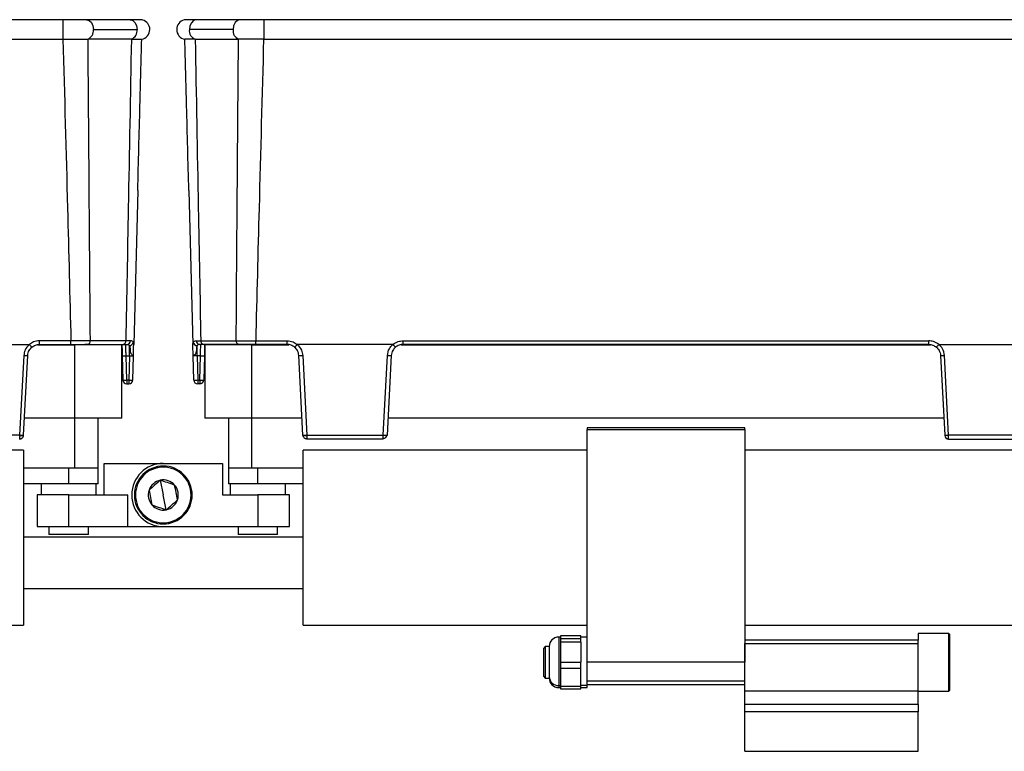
# Model space of a CAD drawing. Header units: millimetres. Extents: x -724 to 2929, y 427 to 799.
# Tile 43 of 48: x 2027 to 2151, y 587 to 680. Entities that reach past the tile are written whole.
import ezdxf

# ---------------------------------------------------------------- set-up
doc = ezdxf.new("R2010")
doc.units = ezdxf.units.MM

# ---------------------------------------------------------------- blocks, each defined once
blk = doc.blocks.new('Drawing View6')
at = {"color": 7, "linetype": 'Continuous', "lineweight": 25}
for p, q in [((-513.01, 0), (-615.02, 0)), ((-513.01, 0), (-513.01, -2.49)), ((-504.46, 0), (-510, 0)), ((-490.52, 0), (-496.06, 0)), ((-487.52, 0), (-487.52, -2.49)), ((-385.51, 0), (-487.52, 0)), ((-615.02, -2.49), (-513.01, -2.49)), ((-509.85, -2.48), (-509.8, -2.48)), ((-504.31, -2.48), (-509.8, -2.48)), ((-509.12, -1.25), (-503.58, -1.25)), ((-491.41, -1.25), (-496.95, -1.25)), ((-496.21, -2.48), (-490.72, -2.48)), ((-490.68, -2.48), (-490.72, -2.48)), ((-487.52, -2.49), (-385.51, -2.49)), ((-503.5, -21.65), (-504.01, -41.18)), ((-497.02, -21.65), (-496.51, -41.18)), ((-529.38, -41.18), (-517.25, -41.18)), ((-511.98, -40.72), (-515.96, -40.72)), ((-515.96, -41.18), (-515.96, -40.72)), ((-515.96, -41.18), (-511.98, -41.18)), ((-511.98, -41.18), (-511.98, -40.72)), ((-509.86, -41.18), (-510.22, -41.18)), ((-509.86, -41.18), (-505.37, -41.18)), ((-505.02, -40.71), (-509.51, -40.71)), ((-504.44, -40.71), (-505.02, -40.71)), ((-505.02, -41.23), (-505.02, -41.18)), ((-504.02, -41.35), (-504.01, -41.18)), ((-496.51, -41.35), (-496.51, -41.18)), ((-496.09, -40.71), (-495.5, -40.71)), ((-495.5, -40.71), (-491.01, -40.71)), ((-495.5, -41.23), (-495.5, -41.18)), ((-490.67, -41.18), (-495.15, -41.18)), ((-490.67, -41.18), (-490.31, -41.18)), ((-488.54, -40.72), (-484.56, -40.72)), ((-488.54, -41.18), (-488.54, -40.72)), ((-484.56, -41.18), (-488.54, -41.18)), ((-484.56, -41.18), (-484.56, -40.72)), ((-471.14, -41.18), (-483.27, -41.18)), ((-469.85, -40.72), (-403.17, -40.72)), ((-469.85, -41.18), (-469.85, -40.72)), ((-403.17, -41.18), (-469.85, -41.18)), ((-403.17, -41.18), (-403.17, -40.72)), ((-401.88, -41.18), (-389.75, -41.18)), ((-516.19, -41.22), (-511.51, -41.22)), ((-511.51, -41.22), (-511.51, -50.52)), ((-505.51, -41.22), (-511.51, -41.22)), ((-505.51, -50.52), (-505.51, -41.22)), ((-504.55, -42.65), (-504.55, -41.34)), ((-504.02, -41.64), (-504.02, -41.35)), ((-496.5, -41.64), (-496.51, -41.35)), ((-495.97, -42.65), (-495.97, -41.34)), ((-495.01, -41.22), (-495.01, -50.52)), ((-489.01, -41.22), (-495.01, -41.22)), ((-489.01, -50.52), (-489.01, -41.22)), ((-489.01, -41.22), (-484.33, -41.22)), ((-470.08, -41.22), (-402.94, -41.22)), ((-517.95, -42.59), (-518.48, -52.7)), ((-517.99, -52.71), (-517.46, -42.61)), ((-505.47, -42.65), (-505.39, -45.7)), ((-504.97, -42.65), (-504.55, -42.65)), ((-504.89, -45.7), (-504.97, -42.65)), ((-504.55, -42.65), (-504.63, -45.7)), ((-504.13, -45.7), (-504.05, -42.65)), ((-496.39, -45.7), (-496.47, -42.65)), ((-495.55, -42.65), (-495.97, -42.65)), ((-495.97, -42.65), (-495.89, -45.7)), ((-495.63, -45.7), (-495.55, -42.65)), ((-495.05, -42.65), (-495.13, -45.7)), ((-482.54, -52.71), (-483.07, -42.61)), ((-482.58, -42.59), (-482.05, -52.7)), ((-472.37, -52.7), (-471.84, -42.59)), ((-471.35, -42.61), (-471.88, -52.71)), ((-401.68, -42.61), (-401.15, -52.71)), ((-400.66, -52.7), (-401.19, -42.59)), ((-504.63, -45.7), (-504.89, -45.7)), ((-504.89, -45.7), (-504.89, -46.18)), ((-504.89, -46.18), (-504.63, -46.18)), ((-504.63, -45.7), (-504.63, -46.18)), ((-495.89, -45.7), (-495.63, -45.7)), ((-495.89, -45.7), (-495.89, -46.18)), ((-495.63, -46.18), (-495.89, -46.18)), ((-495.63, -45.7), (-495.63, -46.18)), ((-511.51, -50.52), (-517.87, -50.52)), ((-505.51, -50.52), (-511.51, -50.52)), ((-511.51, -50.52), (-511.51, -56.88)), ((-508.51, -56.88), (-508.51, -50.52)), ((-489.01, -50.52), (-495.01, -50.52)), ((-492.01, -50.52), (-492.01, -56.88)), ((-482.65, -50.52), (-489.01, -50.52)), ((-489.01, -56.88), (-489.01, -50.52)), ((-401.26, -50.52), (-471.76, -50.52)), ((-446.51, -51.78), (-446.51, -51.98)), ((-426.51, -51.78), (-446.51, -51.78)), ((-446.51, -81.5), (-446.51, -51.98)), ((-446.51, -51.98), (-426.51, -51.98)), ((-426.51, -51.98), (-426.51, -51.78)), ((-426.51, -51.98), (-426.51, -81.5)), ((-518.48, -52.7), (-528.16, -52.7)), ((-482.05, -52.7), (-472.37, -52.7)), ((-472.37, -53.18), (-482.04, -53.18)), ((-390.98, -52.7), (-400.66, -52.7)), ((-400.66, -53.18), (-390.99, -53.18)), ((-518.01, -54.58), (-554.01, -54.58)), ((-518.01, -54.58), (-518.01, -76.78)), ((-482.51, -76.78), (-482.51, -54.58)), ((-446.51, -54.58), (-482.51, -54.58)), ((-390.51, -54.58), (-426.51, -54.58)), ((-511.51, -56.88), (-518.01, -56.88)), ((-512.26, -58.88), (-512.26, -56.88)), ((-508.51, -56.88), (-511.51, -56.88)), ((-508.51, -58.88), (-508.51, -56.88)), ((-507.76, -60.28), (-507.76, -56.28)), ((-507.76, -56.28), (-500.26, -56.28)), ((-500.98, -56.69), (-500.96, -56.82)), ((-500.26, -56.28), (-492.76, -56.28)), ((-492.76, -56.28), (-492.76, -60.28)), ((-492.01, -56.88), (-492.01, -58.88)), ((-489.01, -56.88), (-492.01, -56.88)), ((-482.51, -56.88), (-489.01, -56.88)), ((-488.26, -58.88), (-488.26, -56.88)), ((-500.64, -58.41), (-500.26, -60.28)), ((-512.26, -58.88), (-518.01, -58.88)), ((-515.76, -58.88), (-515.76, -60.28)), ((-508.51, -58.88), (-512.26, -58.88)), ((-508.76, -60.28), (-508.76, -58.88)), ((-488.26, -58.88), (-492.01, -58.88)), ((-491.76, -58.88), (-491.76, -60.28)), ((-482.51, -58.88), (-488.26, -58.88)), ((-484.76, -60.28), (-484.76, -58.88)), ((-516.26, -60.28), (-516.26, -64.28)), ((-512.26, -60.28), (-516.26, -60.28)), ((-512.26, -64.28), (-512.26, -60.28)), ((-512.26, -60.28), (-504.76, -60.28)), ((-504.76, -64.28), (-504.76, -60.28)), ((-499.88, -62.16), (-500.26, -60.28)), ((-492.76, -60.28), (-488.26, -60.28)), ((-488.26, -60.28), (-488.26, -64.28)), ((-484.26, -60.28), (-488.26, -60.28)), ((-484.26, -64.28), (-484.26, -60.28)), ((-516.26, -64.28), (-512.26, -64.28)), ((-514.76, -64.28), (-514.76, -65.28)), ((-512.26, -64.28), (-504.76, -64.28)), ((-509.76, -65.28), (-509.76, -64.28)), ((-504.76, -64.28), (-500.26, -64.28)), ((-500.26, -64.28), (-488.26, -64.28)), ((-499.54, -63.88), (-499.56, -63.75)), ((-490.76, -64.28), (-490.76, -65.28)), ((-488.26, -64.28), (-484.26, -64.28)), ((-485.76, -65.28), (-485.76, -64.28)), ((-482.51, -65.63), (-518.01, -65.63)), ((-509.76, -65.28), (-514.76, -65.28)), ((-485.76, -65.28), (-490.76, -65.28)), ((-518.01, -72.13), (-482.51, -72.13)), ((-554.01, -76.78), (-518.01, -76.78)), ((-482.51, -76.78), (-446.51, -76.78)), ((-426.51, -76.78), (-390.51, -76.78)), ((-449.87, -78.3), (-450.11, -78.3)), ((-450.11, -78.3), (-450.11, -84.44)), ((-447.31, -78.16), (-449.87, -78.16)), ((-447.31, -78.16), (-449.87, -78.16)), ((-449.87, -78.16), (-449.87, -78.32)), ((-449.87, -78.16), (-449.87, -78.16)), ((-449.87, -78.32), (-449.87, -78.48)), ((-449.87, -78.48), (-447.31, -78.48)), ((-449.87, -78.48), (-449.87, -78.96)), ((-447.31, -78.48), (-447.31, -78.16)), ((-447.31, -78.16), (-447.31, -78.16)), ((-446.51, -78.3), (-447.31, -78.3)), ((-447.31, -78.96), (-447.31, -78.48)), ((-400.64, -77.84), (-404.51, -77.84)), ((-400.64, -77.84), (-404.51, -77.84)), ((-404.51, -77.84), (-404.51, -78.68)), ((-404.51, -77.84), (-404.51, -77.84)), ((-400.51, -77.97), (-400.64, -77.84)), ((-400.64, -85.17), (-400.64, -77.84)), ((-400.64, -77.84), (-400.51, -77.98)), ((-400.64, -77.84), (-400.64, -77.84)), ((-400.51, -77.98), (-400.51, -77.97)), ((-400.51, -85.04), (-400.51, -77.98)), ((-451.81, -79.5), (-452.01, -79.7)), ((-452.01, -83.3), (-452.01, -79.7)), ((-451.31, -79.5), (-451.81, -79.5)), ((-451.81, -79.5), (-451.81, -83.5)), ((-451.31, -79.5), (-451.31, -83.34)), ((-449.87, -78.96), (-449.87, -80.23)), ((-447.31, -78.96), (-449.87, -78.96)), ((-447.31, -78.96), (-447.31, -81.5)), ((-404.51, -78.68), (-426.51, -78.68)), ((-426.51, -79.12), (-404.51, -79.12)), ((-426.51, -85.13), (-426.51, -79.12)), ((-404.51, -79.12), (-404.51, -78.68)), ((-404.51, -85.13), (-404.51, -79.12)), ((-449.87, -80.23), (-449.87, -81.5)), ((-449.87, -81.5), (-447.31, -81.5)), ((-449.87, -81.5), (-449.87, -82.3)), ((-447.31, -82.3), (-449.87, -82.3)), ((-449.87, -82.3), (-449.87, -83.41)), ((-447.31, -82.3), (-447.31, -81.5)), ((-447.31, -84.52), (-447.31, -82.3)), ((-426.51, -81.5), (-446.51, -81.5)), ((-446.51, -83.86), (-446.51, -81.5)), ((-426.51, -83.86), (-426.51, -81.5)), ((-452.01, -83.3), (-451.81, -83.5)), ((-451.81, -83.5), (-451.31, -83.5)), ((-451.31, -83.34), (-451.31, -83.5)), ((-449.87, -83.41), (-449.87, -84.52)), ((-450.11, -84.44), (-449.87, -84.44)), ((-450.11, -84.44), (-450.11, -84.45)), ((-450.11, -84.45), (-450.11, -84.7)), ((-450.11, -84.7), (-449.87, -84.7)), ((-449.87, -84.52), (-447.31, -84.52)), ((-449.87, -84.52), (-449.87, -84.85)), ((-449.87, -84.85), (-447.31, -84.85)), ((-446.51, -84.44), (-447.31, -84.44)), ((-447.31, -84.85), (-447.31, -84.52)), ((-447.31, -84.7), (-446.51, -84.7)), ((-446.51, -83.86), (-426.51, -83.86)), ((-446.51, -84.3), (-446.51, -83.86)), ((-446.51, -84.3), (-426.51, -84.3)), ((-446.51, -84.44), (-446.51, -84.3)), ((-446.51, -84.7), (-446.51, -84.44)), ((-426.51, -85.13), (-404.51, -85.13)), ((-426.51, -86.84), (-426.51, -85.13)), ((-404.51, -86.84), (-404.51, -85.13)), ((-404.51, -85.17), (-400.64, -85.17)), ((-400.64, -85.17), (-400.51, -85.04)), ((-404.51, -86.84), (-426.51, -86.84)), ((-426.51, -87.78), (-426.51, -86.84)), ((-404.51, -86.84), (-404.51, -87.78)), ((-404.51, -87.78), (-426.51, -87.78)), ((-426.51, -92.78), (-426.51, -87.78)), ((-404.51, -92.78), (-404.51, -87.78)), ((-426.51, -92.78), (-404.51, -92.78))]:
    blk.add_line(p, q, dxfattribs=at)
at = {"color": 7, "linetype": 'Continuous', "lineweight": 25, "flags": 128}
for points in [[(-510, 0), (-510, 0), (-509.66, -0.1), (-509.38, -0.37), (-509.18, -0.77), (-509.12, -1.25)], [(-504.46, 0), (-504.44, 0), (-504.11, -0.1), (-503.83, -0.38), (-503.64, -0.78), (-503.58, -1.25)], [(-496.06, 0), (-496.09, 0), (-496.42, -0.1), (-496.7, -0.38), (-496.88, -0.78), (-496.95, -1.25)], [(-490.52, 0), (-490.52, 0), (-490.86, -0.1), (-491.15, -0.37), (-491.34, -0.77), (-491.41, -1.25)]]:
    blk.add_lwpolyline(points, dxfattribs=at)
at = {"color": 7, "linetype": 'Continuous', "lineweight": 25}
for centre, radius, start, end in [((-503.22, -1.25), 1.25, 0, 75.1141), ((-497.31, -1.25), 1.25, 103.4111, 180), ((-510.32, -1.37), 1.21, 292.9478, 5.7228), ((-504.78, -1.37), 1.21, 292.9668, 5.7192), ((-503.22, -1.25), 1.25, 280.0562, 0), ((-497.31, -1.25), 1.25, 180, 259.9438), ((-495.75, -1.37), 1.21, 174.2808, 247.0332), ((-490.21, -1.37), 1.21, 174.2772, 247.0522), ((-509.94, -40.76), 0.433, 281.1269, 6.9239), ((-505.45, -40.76), 0.433, 281.1269, 6.9239), ((-504.9, -40.73), 0.46, 273.9282, 2.098), ((-504.57, -40.83), 0.512, 272.6791, 350.3267), ((-495.95, -40.83), 0.512, 189.6733, 267.3209), ((-495.63, -40.73), 0.46, 177.902, 266.0718), ((-495.07, -40.76), 0.433, 173.0761, 258.8731), ((-490.58, -40.76), 0.433, 173.0761, 258.8731), ((-517.58, -37.92), 4.69, 265.5073, 271.4917), ((-505.22, -37.87), 4.78, 267.0055, 272.9945), ((-495.3, -37.87), 4.78, 267.0055, 272.9945), ((-482.94, -37.92), 4.69, 268.5083, 274.4927), ((-471.47, -37.92), 4.69, 265.5073, 271.4917), ((-401.55, -37.92), 4.69, 268.5083, 274.4927), ((-505.14, -40.92), 4.78, 267.0055, 272.9945), ((-504.89, -45.68), 0.5, 181.5, 270), ((-504.38, -40.92), 4.78, 267.0055, 272.9945), ((-504.63, -45.68), 0.5, 270, 358.5), ((-496.14, -40.92), 4.78, 267.0055, 272.9945), ((-495.89, -45.68), 0.5, 181.5, 270), ((-495.38, -40.92), 4.78, 267.0055, 272.9945), ((-495.63, -45.68), 0.5, 270, 358.5), ((-518.11, -48.02), 4.69, 265.5073, 271.4917), ((-518.23, -50.37), 2.36, 264.0433, 275.9567), ((-482.41, -48.02), 4.69, 268.5083, 274.4927), ((-482.29, -50.37), 2.36, 264.0433, 275.9567), ((-472, -48.02), 4.69, 265.5073, 271.4917), ((-472.32, -52.64), 0.445, 263.4923, 350.4061), ((-401.02, -48.02), 4.69, 268.5083, 274.4927), ((-400.66, -52.69), 0.49, 183, 270), ((-500.26, -60.28), 4, 90, 270), ((-500.26, -60.28), 3.67, 101.3775, 281.3775), ((-500.26, -60.28), 3.53, 101.3775, 281.3775), ((-500.26, -60.28), 3.67, 281.3775, 101.3775), ((-500.26, -60.28), 3.53, 281.3775, 101.3775), ((-500.26, -60.28), 1.91, 101.3775, 161.3802), ((-500.26, -60.28), 1.91, 41.3775, 101.3775), ((-500.26, -60.28), 1.91, 161.3802, 221.3775), ((-500.26, -60.28), 1.91, 341.3775, 41.3775), ((-500.26, -60.28), 1.91, 281.3775, 341.3775), ((-500.26, -60.28), 1.91, 221.3775, 281.3775), ((-450.11, -79.5), 1.2, 90, 180), ((-450.16, -83.29), 1.15, 182.5604, 272.3498), ((-450.11, -83.5), 1.2, 180, 270)]:
    blk.add_arc(centre, radius, start, end, dxfattribs=at)
for points, knots in [([(-510, 0), (-510.21, 0), (-510.62, 0), (-511.37, 0), (-512.17, 0), (-512.73, 0), (-513.01, 0)], [0, 0, 0, 0, 0.249446, 0.499643, 0.748648, 1, 1, 1, 1]), ([(-487.52, 0), (-487.8, 0), (-488.35, 0), (-489.16, 0), (-489.9, 0), (-490.32, 0), (-490.52, 0)], [0, 0, 0, 0, 0.251352, 0.5003567, 0.7505536, 1, 1, 1, 1]), ([(-502.89, -0.04), (-502.94, -0.04), (-503.02, -0.02), (-503.37, -0.01), (-503.84, 0), (-504.26, 0), (-504.47, 0)], [0, 0, 0, 0, 0.256441, 0.509026, 0.755751, 1, 1, 1, 1]), ([(-496.06, 0), (-496.26, 0), (-496.68, 0), (-497.14, -0.01), (-497.48, -0.02), (-497.56, -0.03), (-497.6, -0.03)], [0, 0, 0, 0, 0.2448534, 0.4917645, 0.7441424, 1, 1, 1, 1]), ([(-512.99, -2.49), (-512.99, -2.49), (-513, -2.49), (-513, -2.49), (-513.01, -2.49)], [0, 0, 0, 0, 0.559994, 1, 1, 1, 1]), ([(-512.99, -2.49), (-512.52, -2.49), (-511.73, -2.48), (-510.66, -2.48), (-510.13, -2.48), (-509.85, -2.48)], [0, 0, 0, 0, 0.404901, 0.678921, 1, 1, 1, 1]), ([(-512.99, -2.49), (-512.79, -9.62), (-512.44, -22.37), (-512.12, -35.11), (-511.98, -40.72)], [0, 0, 0, 0, 0.560004, 1, 1, 1, 1]), ([(-509.51, -40.71), (-509.56, -33.57), (-509.66, -20.83), (-509.76, -8.09), (-509.8, -2.48)], [0, 0, 0, 0, 0.5600014, 1, 1, 1, 1]), ([(-504.31, -2.48), (-504.44, -9.62), (-504.67, -22.36), (-504.91, -35.1), (-505.02, -40.71)], [0, 0, 0, 0, 0.560004, 1, 1, 1, 1]), ([(-504.31, -2.48), (-504.31, -2.48), (-504.31, -2.48), (-504.31, -2.48), (-504.31, -2.48)], [0, 0, 0, 0, 0.56, 1, 1, 1, 1]), ([(-504.31, -2.48), (-504.09, -2.48), (-503.69, -2.48), (-503.15, -2.48), (-503.06, -2.48), (-503, -2.48)], [0, 0, 0, 0, 0.2860724, 0.5160768, 1, 1, 1, 1]), ([(-503.5, -21.65), (-503.41, -18.07), (-503.24, -11.68), (-503.07, -5.29), (-503, -2.48)], [0, 0, 0, 0, 0.560019, 1, 1, 1, 1]), ([(-496.22, -2.48), (-496.59, -2.48), (-497.34, -2.48), (-497.46, -2.48), (-497.53, -2.48)], [0, 0, 0, 0, 0.5004535, 1, 1, 1, 1]), ([(-497.02, -21.65), (-497.12, -18.07), (-497.28, -11.68), (-497.45, -5.29), (-497.53, -2.48)], [0, 0, 0, 0, 0.560019, 1, 1, 1, 1]), ([(-496.21, -2.48), (-496.21, -2.48), (-496.21, -2.48), (-496.22, -2.48), (-496.22, -2.48)], [0, 0, 0, 0, 0.56, 1, 1, 1, 1]), ([(-496.21, -2.48), (-496.08, -9.62), (-495.86, -22.36), (-495.61, -35.1), (-495.5, -40.71)], [0, 0, 0, 0, 0.560004, 1, 1, 1, 1]), ([(-491.01, -40.71), (-490.96, -33.57), (-490.87, -20.83), (-490.76, -8.09), (-490.72, -2.48)], [0, 0, 0, 0, 0.560001, 1, 1, 1, 1]), ([(-487.54, -2.49), (-488.07, -2.49), (-488.9, -2.49), (-489.95, -2.48), (-490.43, -2.48), (-490.68, -2.48)], [0, 0, 0, 0, 0.455145, 0.719094, 1, 1, 1, 1]), ([(-487.54, -2.49), (-487.73, -9.62), (-488.08, -22.37), (-488.4, -35.11), (-488.54, -40.72)], [0, 0, 0, 0, 0.560004, 1, 1, 1, 1]), ([(-487.54, -2.49), (-487.53, -2.49), (-487.53, -2.49), (-487.52, -2.49), (-487.52, -2.49)], [0, 0, 0, 0, 0.559994, 1, 1, 1, 1]), ([(-517.25, -41.18), (-517.46, -41.41), (-517.83, -41.82), (-517.91, -42.36), (-517.95, -42.59)], [0, 0, 0, 0, 0.559975, 1, 1, 1, 1]), ([(-517.24, -41.19), (-517.24, -41.19), (-517.24, -41.19), (-517.25, -41.18), (-517.25, -41.18), (-517.25, -41.18)], [0, 0, 0, 0, 0.279345, 0.559313, 1, 1, 1, 1]), ([(-515.96, -40.72), (-516.22, -40.75), (-516.69, -40.8), (-517.07, -41.07), (-517.24, -41.19)], [0, 0, 0, 0, 0.559922, 1, 1, 1, 1]), ([(-516.93, -41.54), (-516.93, -41.54), (-516.93, -41.54), (-516.96, -41.51), (-516.99, -41.47), (-517.05, -41.41), (-517.14, -41.31), (-517.21, -41.23), (-517.24, -41.19)], [0, 0, 0, 0, 0.139837, 0.281809, 0.422153, 0.557296, 0.800225, 1, 1, 1, 1]), ([(-516.93, -41.54), (-516.78, -41.44), (-516.49, -41.23), (-516.13, -41.2), (-515.96, -41.18)], [0, 0, 0, 0, 0.510825, 1, 1, 1, 1]), ([(-509.51, -40.71), (-509.68, -40.71), (-510.02, -40.71), (-510.64, -40.72), (-511.3, -40.72), (-511.75, -40.72), (-511.98, -40.72)], [0, 0, 0, 0, 0.250771, 0.499923, 0.749565, 1, 1, 1, 1]), ([(-511.98, -41.18), (-511.54, -41.18), (-510.74, -41.18), (-510.13, -41.18), (-509.86, -41.18)], [0, 0, 0, 0, 0.558912, 1, 1, 1, 1]), ([(-505.51, -41.18), (-505.51, -41.21), (-505.51, -41.35), (-505.49, -41.82), (-505.48, -42.34), (-505.47, -42.65)], [0, 0, 0, 0, 0.0731303, 0.4400356, 1, 1, 1, 1]), ([(-505.37, -41.18), (-505.26, -41.18), (-505.07, -41.18), (-504.93, -41.18), (-504.86, -41.18)], [0, 0, 0, 0, 0.559707, 1, 1, 1, 1]), ([(-504.86, -41.18), (-504.79, -41.19), (-504.65, -41.2), (-504.58, -41.29), (-504.55, -41.34)], [0, 0, 0, 0, 0.507374, 1, 1, 1, 1]), ([(-504.07, -40.92), (-504.11, -40.85), (-504.18, -40.73), (-504.35, -40.72), (-504.44, -40.71)], [0, 0, 0, 0, 0.498303, 1, 1, 1, 1]), ([(-504.02, -41.35), (-504.01, -41.26), (-504.01, -41.09), (-504.05, -40.97), (-504.07, -40.92)], [0, 0, 0, 0, 0.493609, 1, 1, 1, 1]), ([(-496.51, -41.35), (-496.51, -41.26), (-496.51, -41.09), (-496.47, -40.97), (-496.45, -40.92)], [0, 0, 0, 0, 0.493609, 1, 1, 1, 1]), ([(-496.45, -40.92), (-496.42, -40.85), (-496.34, -40.73), (-496.17, -40.72), (-496.09, -40.71)], [0, 0, 0, 0, 0.498303, 1, 1, 1, 1]), ([(-495.66, -41.18), (-495.73, -41.19), (-495.87, -41.2), (-495.94, -41.29), (-495.97, -41.34)], [0, 0, 0, 0, 0.507374, 1, 1, 1, 1]), ([(-495.15, -41.18), (-495.26, -41.18), (-495.45, -41.18), (-495.6, -41.18), (-495.66, -41.18)], [0, 0, 0, 0, 0.559707, 1, 1, 1, 1]), ([(-495.01, -41.18), (-495.01, -41.21), (-495.02, -41.35), (-495.03, -41.82), (-495.04, -42.34), (-495.05, -42.65)], [0, 0, 0, 0, 0.07313, 0.440036, 1, 1, 1, 1]), ([(-491.01, -40.71), (-490.84, -40.71), (-490.5, -40.71), (-489.89, -40.72), (-489.23, -40.72), (-488.77, -40.72), (-488.54, -40.72)], [0, 0, 0, 0, 0.250771, 0.499923, 0.749565, 1, 1, 1, 1]), ([(-488.54, -41.18), (-488.99, -41.18), (-489.78, -41.18), (-490.4, -41.18), (-490.67, -41.18)], [0, 0, 0, 0, 0.558912, 1, 1, 1, 1]), ([(-484.56, -40.72), (-484.3, -40.75), (-483.83, -40.8), (-483.45, -41.07), (-483.28, -41.19)], [0, 0, 0, 0, 0.559922, 1, 1, 1, 1]), ([(-483.6, -41.54), (-483.74, -41.44), (-484.04, -41.23), (-484.39, -41.2), (-484.56, -41.18)], [0, 0, 0, 0, 0.510825, 1, 1, 1, 1]), ([(-483.6, -41.54), (-483.59, -41.54), (-483.59, -41.54), (-483.56, -41.51), (-483.53, -41.47), (-483.47, -41.41), (-483.39, -41.31), (-483.31, -41.23), (-483.28, -41.19)], [0, 0, 0, 0, 0.139541, 0.281229, 0.42135, 0.556376, 0.799485, 1, 1, 1, 1]), ([(-483.28, -41.19), (-483.28, -41.19), (-483.28, -41.19), (-483.28, -41.18), (-483.27, -41.18), (-483.27, -41.18)], [0, 0, 0, 0, 0.279345, 0.559313, 1, 1, 1, 1]), ([(-483.27, -41.18), (-483.06, -41.41), (-482.69, -41.82), (-482.61, -42.36), (-482.58, -42.59)], [0, 0, 0, 0, 0.5599746, 1, 1, 1, 1]), ([(-471.84, -42.59), (-471.78, -42.29), (-471.69, -41.75), (-471.31, -41.36), (-471.14, -41.18)], [0, 0, 0, 0, 0.560027, 1, 1, 1, 1]), ([(-471.14, -41.18), (-471.14, -41.18), (-471.14, -41.18), (-471.13, -41.19), (-471.13, -41.19), (-471.13, -41.19)], [0, 0, 0, 0, 0.559257, 0.77874, 1, 1, 1, 1]), ([(-471.13, -41.19), (-470.91, -41.04), (-470.52, -40.77), (-470.06, -40.74), (-469.85, -40.72)], [0, 0, 0, 0, 0.560071, 1, 1, 1, 1]), ([(-470.82, -41.54), (-470.82, -41.54), (-470.82, -41.54), (-470.85, -41.51), (-470.88, -41.47), (-470.94, -41.41), (-471.03, -41.31), (-471.1, -41.23), (-471.13, -41.19)], [0, 0, 0, 0, 0.139837, 0.281809, 0.422153, 0.557296, 0.800225, 1, 1, 1, 1]), ([(-469.85, -41.18), (-470.02, -41.2), (-470.38, -41.23), (-470.67, -41.44), (-470.82, -41.54)], [0, 0, 0, 0, 0.489175, 1, 1, 1, 1]), ([(-401.89, -41.19), (-402.11, -41.04), (-402.5, -40.77), (-402.97, -40.74), (-403.17, -40.72)], [0, 0, 0, 0, 0.560071, 1, 1, 1, 1]), ([(-403.17, -41.18), (-403, -41.2), (-402.65, -41.23), (-402.35, -41.44), (-402.21, -41.54)], [0, 0, 0, 0, 0.489175, 1, 1, 1, 1]), ([(-402.21, -41.54), (-402.2, -41.54), (-402.2, -41.54), (-402.17, -41.51), (-402.14, -41.47), (-402.08, -41.41), (-402, -41.31), (-401.92, -41.23), (-401.89, -41.19)], [0, 0, 0, 0, 0.139541, 0.281229, 0.42135, 0.556376, 0.799485, 1, 1, 1, 1]), ([(-401.88, -41.18), (-401.88, -41.18), (-401.89, -41.18), (-401.89, -41.19), (-401.89, -41.19), (-401.89, -41.19)], [0, 0, 0, 0, 0.5592574, 0.7787404, 1, 1, 1, 1]), ([(-401.19, -42.59), (-401.24, -42.29), (-401.33, -41.75), (-401.71, -41.36), (-401.88, -41.18)], [0, 0, 0, 0, 0.560027, 1, 1, 1, 1]), ([(-517.46, -42.61), (-517.44, -42.48), (-517.41, -42.25), (-517.25, -41.87), (-517.05, -41.67), (-516.93, -41.54)], [0, 0, 0, 0, 0.302331, 0.570083, 1, 1, 1, 1]), ([(-504.97, -42.65), (-504.98, -42.53), (-504.99, -42.31), (-505, -41.95), (-505.01, -41.56), (-505.02, -41.38), (-505.02, -41.29)], [0, 0, 0, 0, 0.202483, 0.380438, 0.661683, 1, 1, 1, 1]), ([(-504.55, -41.34), (-504.52, -41.41), (-504.47, -41.55), (-504.47, -41.87), (-504.45, -42.15), (-504.37, -42.35), (-504.33, -42.41), (-504.3, -42.44)], [0, 0, 0, 0, 0.277538, 0.553015, 0.833899, 0.910241, 1, 1, 1, 1]), ([(-504.3, -42.44), (-504.26, -42.48), (-504.18, -42.55), (-504.07, -42.6), (-504.06, -42.63), (-504.05, -42.65)], [0, 0, 0, 0, 0.347408, 0.630941, 1, 1, 1, 1]), ([(-504.05, -42.65), (-504.04, -42.37), (-504.03, -42.01), (-504.02, -41.71), (-504.02, -41.64)], [0, 0, 0, 0, 0.741632, 1, 1, 1, 1]), ([(-496.47, -42.65), (-496.48, -42.37), (-496.49, -42.01), (-496.5, -41.71), (-496.5, -41.64)], [0, 0, 0, 0, 0.741632, 1, 1, 1, 1]), ([(-495.97, -41.34), (-496, -41.41), (-496.05, -41.55), (-496.05, -41.87), (-496.08, -42.15), (-496.15, -42.35), (-496.23, -42.47), (-496.35, -42.54), (-496.45, -42.6), (-496.47, -42.63), (-496.47, -42.65)], [0, 0, 0, 0, 0.199132, 0.396786, 0.598319, 0.653095, 0.717496, 0.81564, 0.895739, 1, 1, 1, 1]), ([(-495.55, -42.65), (-495.55, -42.53), (-495.54, -42.31), (-495.53, -41.94), (-495.51, -41.57), (-495.5, -41.29), (-495.5, -41.25), (-495.5, -41.23)], [0, 0, 0, 0, 0.173106, 0.325249, 0.565721, 0.854963, 1, 1, 1, 1]), ([(-483.07, -42.61), (-483.08, -42.48), (-483.11, -42.25), (-483.27, -41.87), (-483.47, -41.67), (-483.6, -41.54)], [0, 0, 0, 0, 0.302331, 0.570083, 1, 1, 1, 1]), ([(-470.82, -41.54), (-470.94, -41.67), (-471.14, -41.87), (-471.3, -42.25), (-471.33, -42.48), (-471.35, -42.61)], [0, 0, 0, 0, 0.4299166, 0.6976692, 1, 1, 1, 1]), ([(-402.21, -41.54), (-402.08, -41.67), (-401.88, -41.87), (-401.72, -42.25), (-401.69, -42.48), (-401.68, -42.61)], [0, 0, 0, 0, 0.429917, 0.697669, 1, 1, 1, 1]), ([(-504.55, -42.65), (-504.51, -42.64), (-504.45, -42.64), (-504.32, -42.63), (-504.19, -42.63), (-504.1, -42.63), (-504.06, -42.64), (-504.05, -42.64), (-504.05, -42.65)], [0, 0, 0, 0, 0.130726, 0.257768, 0.5, 0.74226, 0.869295, 1, 1, 1, 1]), ([(-495.97, -42.65), (-496.01, -42.64), (-496.08, -42.64), (-496.2, -42.63), (-496.34, -42.63), (-496.43, -42.63), (-496.47, -42.64), (-496.47, -42.64), (-496.47, -42.65)], [0, 0, 0, 0, 0.130705, 0.25774, 0.5, 0.742232, 0.869274, 1, 1, 1, 1]), ([(-518.48, -52.71), (-518.48, -52.76), (-518.48, -52.87), (-518.48, -52.99), (-518.48, -53.08), (-518.48, -53.14), (-518.48, -53.18), (-518.49, -53.18), (-518.49, -53.18)], [0, 0, 0, 0, 0.19781, 0.429961, 0.559488, 0.697674, 0.844514, 1, 1, 1, 1]), ([(-518.49, -53.18), (-518.45, -53.18), (-518.37, -53.18), (-518.25, -53.13), (-518.13, -53.05), (-518.02, -52.9), (-518, -52.77), (-517.99, -52.71)], [0, 0, 0, 0, 0.15539, 0.290783, 0.500796, 0.757678, 1, 1, 1, 1]), ([(-518.48, -52.7), (-518.48, -52.7), (-518.48, -52.7), (-518.48, -52.71), (-518.48, -52.71)], [0, 0, 0, 0, 0.56, 1, 1, 1, 1]), ([(-517.99, -52.71), (-517.99, -52.71), (-517.99, -52.71), (-517.99, -52.71), (-517.99, -52.71)], [0, 0, 0, 0, 0.56, 1, 1, 1, 1]), ([(-482.54, -52.71), (-482.54, -52.71), (-482.54, -52.71), (-482.54, -52.71), (-482.54, -52.71)], [0, 0, 0, 0, 0.56, 1, 1, 1, 1]), ([(-482.04, -53.18), (-482.08, -53.18), (-482.15, -53.18), (-482.27, -53.13), (-482.4, -53.05), (-482.51, -52.9), (-482.53, -52.77), (-482.54, -52.71)], [0, 0, 0, 0, 0.155365, 0.290749, 0.500796, 0.757657, 1, 1, 1, 1]), ([(-482.05, -52.7), (-482.05, -52.7), (-482.05, -52.7), (-482.05, -52.71), (-482.05, -52.71)], [0, 0, 0, 0, 0.56, 1, 1, 1, 1]), ([(-482.05, -52.71), (-482.05, -52.76), (-482.05, -52.87), (-482.04, -52.99), (-482.04, -53.08), (-482.04, -53.14), (-482.04, -53.18), (-482.04, -53.18), (-482.04, -53.18)], [0, 0, 0, 0, 0.19781, 0.429961, 0.559488, 0.697674, 0.844514, 1, 1, 1, 1]), ([(-471.88, -52.71), (-471.88, -52.71), (-471.88, -52.71), (-471.88, -52.72), (-471.88, -52.72), (-471.88, -52.72), (-471.88, -52.72)], [0, 0, 0, 0, 0.270759, 0.562561, 0.789542, 1, 1, 1, 1]), ([(-401.15, -52.71), (-401.15, -52.71), (-401.15, -52.71), (-401.15, -52.72), (-401.15, -52.72), (-401.15, -52.72), (-401.15, -52.72)], [0, 0, 0, 0, 0.270759, 0.562561, 0.789542, 1, 1, 1, 1]), ([(-500.64, -58.41), (-500.88, -58.62), (-501.36, -59.04), (-501.84, -59.46), (-502.07, -59.67)], [0, 0, 0, 0, 0.5000174, 1, 1, 1, 1]), ([(-498.83, -59.02), (-499.13, -58.92), (-499.73, -58.71), (-500.34, -58.51), (-500.64, -58.41)], [0, 0, 0, 0, 0.4999784, 1, 1, 1, 1]), ([(-502.07, -59.67), (-502.01, -59.99), (-501.89, -60.61), (-501.76, -61.24), (-501.7, -61.55)], [0, 0, 0, 0, 0.500016, 1, 1, 1, 1]), ([(-498.45, -60.9), (-498.51, -60.58), (-498.64, -59.96), (-498.76, -59.33), (-498.83, -59.02)], [0, 0, 0, 0, 0.499978, 1, 1, 1, 1]), ([(-499.88, -62.16), (-499.64, -61.95), (-499.17, -61.53), (-498.69, -61.11), (-498.45, -60.9)], [0, 0, 0, 0, 0.499978, 1, 1, 1, 1]), ([(-501.7, -61.55), (-501.4, -61.65), (-500.79, -61.85), (-500.19, -62.06), (-499.88, -62.16)], [0, 0, 0, 0, 0.4999784, 1, 1, 1, 1])]:
    blk.add_open_spline(points, degree=3, knots=knots, dxfattribs=at)
for points in [[(-472.37, -53.18), (-472.37, -53.18), (-472.37, -53.16), (-472.37, -53.05), (-472.37, -52.89), (-472.37, -52.76), (-472.37, -52.7)], [(-400.66, -53.18), (-400.66, -53.18), (-400.66, -53.16), (-400.66, -53.05), (-400.66, -52.89), (-400.66, -52.76), (-400.66, -52.7)]]:
    blk.add_open_spline(points, degree=3, dxfattribs=at)

msp = doc.modelspace()

# ---------------------------------------------------------------- block references
at = {"color": 7, "linetype": 'Continuous', "lineweight": 25}
msp.add_blockref('Drawing View6', (2544.99, 680.07), dxfattribs=at)

doc.saveas('drawing.dxf')
